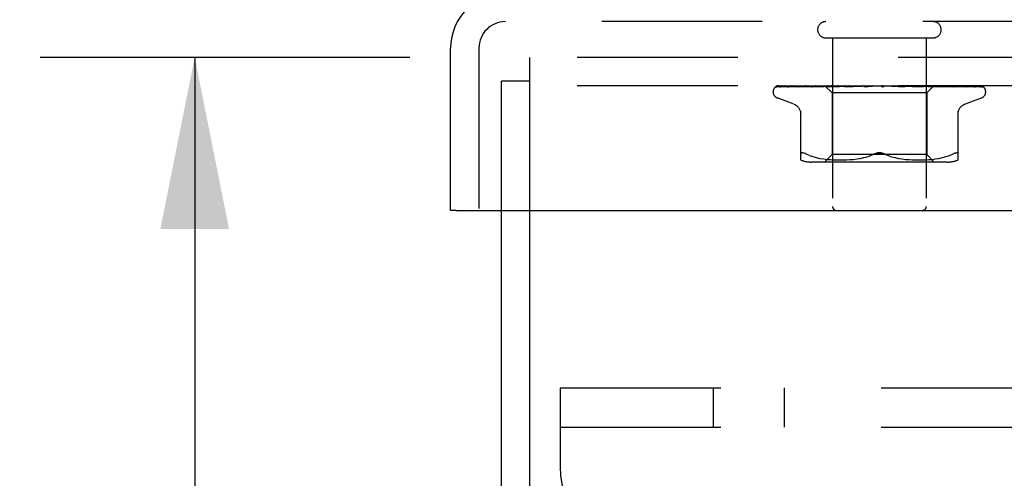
# Model space of a CAD drawing. Header units: inches. Extents: x 0 to 77.3, y 0 to 50.
# Tile 43 of 60: x 56.4 to 59, y 44.2 to 45.5. Entities that reach past the tile are written whole.
import ezdxf

# ---------------------------------------------------------------- set-up
doc = ezdxf.new("R2010")
doc.units = ezdxf.units.IN
doc.header["$LTSCALE"] = 4.25
doc.header["$MEASUREMENT"] = 0
doc.linetypes.add('HIDDEN', pattern=[0.2, 0.1, -0.1])
doc.layers.get('0').update_dxf_attribs({"linetype": 'CONTINUOUS'})
for name, color, linetype in [('DEFAULT_2', 8, 'HIDDEN'), ('DIMENSIONS', 7, 'CONTINUOUS'), ('FRONT_COVER', 7, 'CONTINUOUS')]:
    doc.layers.add(name, color=color, linetype=linetype)
doc.styles.get("Standard").update_dxf_attribs({"font": 'arial.ttf'})
doc.dimstyles.new('DIMSTYLE_1', dxfattribs={"dimtxt": 0.340909, "dimasz": 0.454545, "dimexe": 0.09, "dimexo": 0.07, "dimgap": 0.0375, "dimtad": 0, "dimtih": 1, "dimtoh": 1, "dimzin": 4, "dimdsep": 46, "dimtxsty": 'Standard', "dimblk": '_FILLED', "dimblk1": '_FILLED', "dimblk2": '_FILLED', "dimcen": 0.09, "dimadec": 3, "dimazin": 1, "dimtfac": 1, "dimtdec": 3, "dimtofl": 0, "dimtmove": 0, "dimatfit": 3, "dimldrblk": '_FILLED', "dimfxl": 0, "dimtolj": 1, "dimtzin": 4, "dimarcsym": 0})

# ---------------------------------------------------------------- blocks, each defined once
blk = doc.blocks.new('_FILLED')
at = {"color": 0, "linetype": 'ByBlock'}
blk.add_solid([(0, 0), (-1, 0.2), (-1, -0.2)], dxfattribs=at)
blk = doc.blocks.new('*D2')
at = {"layer": 'DIMENSIONS', "color": 2, "linetype": 'Continuous'}
for p, q in [((57.4443, 45.3549), (56.4661, 45.3549)), ((56.8752, 45.3549), (56.8752, 42.6958)), ((56.8752, 39.3549), (56.8752, 42.014)), ((57.4443, 39.3549), (56.4661, 39.3549))]:
    blk.add_line(p, q, dxfattribs=at)
at = {"layer": 'DIMENSIONS', "color": 2, "linetype": 'Continuous', "xscale": 0.4545454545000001, "yscale": 0.4545454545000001, "zscale": 0.4545454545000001}
for p, rotation in [((56.8752, 45.3549), 90), ((56.8752, 39.3549), 270)]:
    blk.add_blockref('_FILLED', p, dxfattribs=dict(at, rotation=rotation))
at = {"layer": 'DIMENSIONS', "color": 2, "linetype": 'Continuous', "insert": (56.8752, 42.5254), "char_height": 0.34091, "width": 0.926411, "attachment_point": 2, "line_spacing_factor": 0.9}
blk.add_mtext('6.00', dxfattribs=at)

msp = doc.modelspace()

# ---------------------------------------------------------------- linework, layer by layer
at = {"color": 3, "linetype": 'Continuous'}
for p, q in [((57.687445, 39.417909), (57.687445, 44.949909)), ((57.762445, 39.354909), (57.762445, 44.949909))]:
    msp.add_line(p, q, dxfattribs=at)
at = {"layer": 'DEFAULT_2', "color": 8, "linetype": 'HIDDEN'}
for p, q in [((57.762445, 44.949909), (57.762445, 45.354909)), ((73.612445, 45.354909), (57.762445, 45.354909)), ((57.687445, 44.949909), (57.687445, 45.291909)), ((57.762445, 45.291909), (57.687445, 45.291909)), ((73.612445, 45.279909), (57.762445, 45.279909)), ((57.842445, 44.479909), (57.842445, 44.271909)), ((57.842445, 44.479909), (73.532445, 44.479909)), ((58.248695, 44.375909), (58.248695, 44.479909)), ((58.436195, 44.375909), (58.436195, 44.479909)), ((57.842445, 44.375909), (73.532445, 44.375909))]:
    msp.add_line(p, q, dxfattribs=at)
msp.add_arc((58.092445, 44.271909), 0.25, 180, 270, dxfattribs=at)
at = {"layer": 'FRONT_COVER', "color": 8, "linetype": 'HIDDEN'}
for p, q in [((73.677445, 45.449909), (57.697445, 45.449909)), ((58.545445, 45.406909), (58.829445, 45.406909)), ((58.563445, 45.406909), (58.563445, 44.959909)), ((58.811445, 45.406909), (58.811445, 44.959909)), ((57.627445, 45.379909), (57.627445, 44.949909)), ((58.415814, 45.277266), (58.461972, 45.277941)), ((58.416413, 45.277266), (58.484494, 45.278266)), ((58.417237, 45.279909), (58.691785, 45.279909)), ((58.425039, 45.277266), (58.49155, 45.278266)), ((58.426814, 45.277266), (58.512963, 45.278575)), ((58.446644, 45.277266), (58.507069, 45.278267)), ((58.462354, 45.277941), (58.526561, 45.278868)), ((58.4712, 45.277261), (58.471294, 45.277267)), ((58.47129, 45.277266), (58.526416, 45.278267)), ((58.475186, 45.277266), (58.510845, 45.277941)), ((58.484779, 45.278266), (58.544605, 45.279123)), ((58.50665, 45.277267), (58.567447, 45.278576)), ((58.506785, 45.277276), (58.506654, 45.277267)), ((58.507069, 45.278267), (58.560074, 45.279123)), ((58.510845, 45.277941), (58.544942, 45.278576)), ((58.511416, 45.277267), (58.540848, 45.277942)), ((58.512379, 45.278575), (58.549722, 45.279123)), ((58.512963, 45.278575), (58.549875, 45.279123)), ((58.532436, 45.279909), (58.526143, 45.279297)), ((58.526416, 45.278267), (58.574548, 45.279123)), ((58.526679, 45.278868), (58.544657, 45.279123)), ((58.540848, 45.277942), (58.569018, 45.278576)), ((58.543194, 45.279909), (58.562195, 45.260908)), ((58.544657, 45.279122), (58.544581, 45.279146)), ((58.544605, 45.279122), (58.544632, 45.279146)), ((58.544942, 45.278576), (58.574885, 45.279123)), ((58.548567, 45.277268), (58.615604, 45.279124)), ((58.548821, 45.277284), (58.548571, 45.277268)), ((58.556806, 45.278052), (58.548828, 45.277285)), ((58.549876, 45.279122), (58.549694, 45.279146)), ((58.549723, 45.279122), (58.549845, 45.279146)), ((58.554036, 45.277268), (58.576176, 45.277943)), ((58.565813, 45.278899), (58.556806, 45.278052)), ((58.560074, 45.279122), (58.559785, 45.279146)), ((58.559825, 45.279122), (58.560031, 45.279146)), ((58.576904, 45.279909), (58.565813, 45.278899)), ((58.567447, 45.278576), (58.593365, 45.279123)), ((58.568627, 45.279909), (58.57449, 45.279146)), ((58.569018, 45.278576), (58.593778, 45.279123)), ((58.574885, 45.279122), (58.57449, 45.279146)), ((58.574548, 45.279122), (58.574822, 45.279146)), ((58.579941, 45.279909), (58.574822, 45.279146)), ((58.576176, 45.277943), (58.5974, 45.278578)), ((58.586255, 45.279909), (58.593277, 45.279146)), ((58.593778, 45.279123), (58.593277, 45.279146)), ((58.593364, 45.279124), (58.593684, 45.279146)), ((58.600086, 45.279909), (58.593684, 45.279146)), ((58.595816, 45.277288), (58.595552, 45.277271)), ((58.595556, 45.277271), (58.640491, 45.279127)), ((58.595844, 45.27729), (58.608334, 45.278411)), ((58.5974, 45.278578), (58.616082, 45.279124)), ((58.601548, 45.277273), (58.615593, 45.277947)), ((58.60754, 45.279909), (58.615468, 45.279146)), ((58.608334, 45.278411), (58.620128, 45.279453)), ((58.61571, 45.279128), (58.615468, 45.279146)), ((58.615593, 45.277947), (58.629102, 45.278582)), ((58.615604, 45.279124), (58.615934, 45.279146)), ((58.616082, 45.279125), (58.61571, 45.279128)), ((58.623389, 45.279909), (58.615934, 45.279146)), ((58.620128, 45.279453), (58.625357, 45.279909)), ((58.629102, 45.278582), (58.641028, 45.279128)), ((58.631712, 45.279909), (58.640261, 45.279146)), ((58.640491, 45.279127), (58.640769, 45.279146)), ((58.649007, 45.279909), (58.640769, 45.279146)), ((58.646077, 45.27729), (58.676015, 45.279909)), ((58.652548, 45.277315), (58.657946, 45.277983)), ((58.657899, 45.279909), (58.666758, 45.279146)), ((58.657946, 45.277983), (58.663233, 45.278615)), ((58.663233, 45.278615), (58.667975, 45.27916)), ((58.685154, 45.279909), (58.694004, 45.279146)), ((58.690973, 45.279909), (58.691349, 45.279715)), ((58.692774, 45.279126), (58.692654, 45.279235)), ((58.692858, 45.279049), (58.692774, 45.279126)), ((58.692906, 45.279007), (58.692858, 45.279049)), ((58.69302, 45.278908), (58.69296, 45.27896)), ((58.693724, 45.27837), (58.69374, 45.278359)), ((58.703435, 45.279909), (58.694541, 45.279146)), ((58.69764, 45.279909), (58.957482, 45.279909)), ((58.712492, 45.279909), (58.721012, 45.279146)), ((58.72063, 45.279135), (58.728997, 45.278589)), ((58.721209, 45.279131), (58.721012, 45.279146)), ((58.721209, 45.279131), (58.75443, 45.277275)), ((58.730278, 45.279909), (58.721535, 45.279146)), ((58.754231, 45.27729), (58.724371, 45.279909)), ((58.728997, 45.278589), (58.738444, 45.277954)), ((58.738444, 45.277954), (58.748227, 45.277281)), ((58.738924, 45.279909), (58.746807, 45.279146)), ((58.746615, 45.279125), (58.747296, 45.279146)), ((58.746616, 45.279126), (58.76199, 45.278579)), ((58.747123, 45.279125), (58.746807, 45.279146)), ((58.747123, 45.279125), (58.803363, 45.277269)), ((58.755572, 45.279909), (58.747296, 45.279146)), ((58.75444, 45.277275), (58.75424, 45.277289)), ((58.76199, 45.278579), (58.779436, 45.277944)), ((58.763496, 45.279909), (58.770457, 45.279146)), ((58.770339, 45.279123), (58.770895, 45.279146)), ((58.77034, 45.279124), (58.79216, 45.278577)), ((58.770786, 45.279123), (58.770457, 45.279146)), ((58.770787, 45.279124), (58.820257, 45.277942)), ((58.778404, 45.279909), (58.770895, 45.279146)), ((58.781022, 45.279302), (58.774154, 45.279909)), ((58.779436, 45.277944), (58.797611, 45.27727)), ((58.790094, 45.278484), (58.781022, 45.279302)), ((58.785319, 45.279909), (58.791106, 45.279146)), ((58.803085, 45.277287), (58.790094, 45.278484)), ((58.791029, 45.279123), (58.791477, 45.279146)), ((58.79103, 45.279123), (58.818506, 45.278576)), ((58.791406, 45.279123), (58.791106, 45.279146)), ((58.797949, 45.279909), (58.791477, 45.279146)), ((58.79216, 45.278577), (58.816969, 45.277942)), ((58.803372, 45.277269), (58.80309, 45.277286)), ((58.803605, 45.279909), (58.805868, 45.279526)), ((58.805868, 45.279526), (58.808009, 45.279146)), ((58.807957, 45.279122), (58.8083, 45.279146)), ((58.807958, 45.279123), (58.857993, 45.278267)), ((58.808251, 45.279122), (58.808009, 45.279146)), ((58.810951, 45.279526), (58.8083, 45.279146)), ((58.8135, 45.279909), (58.810951, 45.279526)), ((58.830936, 45.279149), (58.812695, 45.260908)), ((58.816969, 45.277942), (58.842872, 45.277267)), ((58.818506, 45.278576), (58.849781, 45.277941)), ((58.820257, 45.277942), (58.848012, 45.277267)), ((58.820518, 45.279122), (58.820754, 45.279146)), ((58.82072, 45.279122), (58.820554, 45.279146)), ((58.820721, 45.279123), (58.877127, 45.278266)), ((58.827358, 45.2793), (58.820821, 45.279909)), ((58.835845, 45.27848), (58.827358, 45.2793)), ((58.828262, 45.279122), (58.82839, 45.279146)), ((58.828262, 45.279123), (58.887208, 45.278266)), ((58.828364, 45.279122), (58.828289, 45.279146)), ((58.831657, 45.279909), (58.830909, 45.279122)), ((58.830909, 45.279122), (58.830915, 45.279128)), ((58.830909, 45.279123), (58.913752, 45.277941)), ((58.830915, 45.279128), (58.830932, 45.279146)), ((58.848008, 45.277268), (58.847805, 45.277281)), ((58.849781, 45.277941), (58.882474, 45.277267)), ((58.857993, 45.278267), (58.915006, 45.277266)), ((58.877127, 45.278266), (58.941644, 45.277266)), ((58.886779, 45.277271), (58.880139, 45.278041)), ((58.88682, 45.277267), (58.886788, 45.27727)), ((58.887208, 45.278266), (58.954486, 45.277266)), ((58.915008, 45.277267), (58.915237, 45.277249)), ((58.918409, 45.277267), (58.91852, 45.277262)), ((58.91852, 45.277262), (58.918665, 45.277248)), ((58.96418, 45.275591), (58.964125, 45.275644)), ((58.406195, 45.263412), (58.406195, 45.264242)), ((58.459453, 45.232358), (58.417161, 45.247751)), ((58.562195, 45.260908), (58.562195, 45.097885)), ((58.812695, 45.260908), (58.562195, 45.260908)), ((58.812695, 45.260908), (58.812695, 45.097885)), ((58.915437, 45.232358), (58.957729, 45.247751)), ((58.968695, 45.263412), (58.968695, 45.264242)), ((58.479111, 45.083401), (58.479111, 45.212623)), ((58.895778, 45.083401), (58.895778, 45.212623)), ((58.479298, 45.100083), (58.479111, 45.09882)), ((58.502157, 45.095215), (58.493695, 45.09882)), ((58.502127, 45.095224), (58.511017, 45.092149)), ((58.510969, 45.092164), (58.520374, 45.08964)), ((58.520322, 45.089653), (58.52993, 45.087638)), ((58.529879, 45.087647), (58.539466, 45.086126)), ((58.539416, 45.086133), (58.548836, 45.085023)), ((58.562195, 45.097885), (58.542195, 45.077885)), ((58.54878, 45.085028), (58.557763, 45.084258)), ((58.55768, 45.084264), (58.566413, 45.083775)), ((58.812695, 45.097885), (58.562195, 45.097885)), ((58.566298, 45.08378), (58.574794, 45.083489)), ((58.591342, 45.083482), (58.600119, 45.083773)), ((58.59992, 45.083765), (58.609005, 45.084277)), ((58.60881, 45.084263), (58.618103, 45.085061)), ((58.617922, 45.085043), (58.627416, 45.086169)), ((58.627262, 45.086148), (58.636807, 45.087671)), ((58.636687, 45.087649), (58.646188, 45.089634)), ((58.646104, 45.089615), (58.655411, 45.09211)), ((58.655363, 45.092096), (58.664281, 45.095181)), ((58.66426, 45.095173), (58.672862, 45.09882)), ((58.71063, 45.095173), (58.702028, 45.09882)), ((58.719478, 45.09211), (58.728785, 45.089615)), ((58.728702, 45.089634), (58.738203, 45.087649)), ((58.738082, 45.087671), (58.747627, 45.086148)), ((58.747473, 45.086169), (58.756967, 45.085043)), ((58.756787, 45.085061), (58.76608, 45.084263)), ((58.765884, 45.084277), (58.77497, 45.083765)), ((58.774771, 45.083773), (58.783547, 45.083482)), ((58.800095, 45.083489), (58.808592, 45.08378)), ((58.808477, 45.083775), (58.817209, 45.084264)), ((58.812695, 45.097885), (58.832695, 45.077885)), ((58.817127, 45.084258), (58.82611, 45.085028)), ((58.826054, 45.085023), (58.835473, 45.086133)), ((58.835423, 45.086126), (58.845011, 45.087647)), ((58.84496, 45.087638), (58.854568, 45.089653)), ((58.854515, 45.08964), (58.863921, 45.092164)), ((58.863873, 45.092149), (58.872763, 45.095224)), ((58.872733, 45.095215), (58.881195, 45.09882)), ((58.881195, 45.09882), (58.883953, 45.100083)), ((58.886393, 45.101055), (58.883953, 45.100083)), ((58.886393, 45.101055), (58.888498, 45.10173)), ((58.867037, 45.077885), (58.507852, 45.077885)), ((58.57465, 45.083492), (58.583106, 45.083406)), ((58.582935, 45.083406), (58.591532, 45.083486)), ((58.783358, 45.083486), (58.791954, 45.083406)), ((58.791784, 45.083406), (58.80024, 45.083492))]:
    msp.add_line(p, q, dxfattribs=at)
at = {"layer": 'FRONT_COVER', "color": 3, "linetype": 'Continuous'}
for p, q in [((57.552445, 44.949909), (57.552445, 45.379909)), ((57.567445, 44.949909), (73.807445, 44.949909))]:
    msp.add_line(p, q, dxfattribs=at)
at = {"layer": 'FRONT_COVER', "color": 7, "linetype": 'Continuous'}
msp.add_line((57.567445, 44.949909), (57.552445, 44.949909), dxfattribs=at)
at = {"layer": 'FRONT_COVER', "color": 8, "linetype": 'HIDDEN'}
for points in [[(58.413087, 45.276575), (58.413419, 45.276739), (58.41394, 45.276944), (58.414534, 45.277113), (58.415177, 45.277224), (58.415818, 45.277267)], [(58.422889, 45.279909), (58.421265, 45.279529), (58.419633, 45.279093), (58.418096, 45.278628), (58.416643, 45.278134), (58.415268, 45.277602), (58.413969, 45.277022), (58.413093, 45.276578)], [(58.413583, 45.276509), (58.413548, 45.276484), (58.413491, 45.276443), (58.413534, 45.276471), (58.413687, 45.276562), (58.41396, 45.276704), (58.414341, 45.276868), (58.414821, 45.27703), (58.415375, 45.277163), (58.415976, 45.277245), (58.416415, 45.277267)], [(58.419672, 45.279909), (58.41945, 45.279829), (58.418776, 45.279567), (58.418132, 45.279287), (58.417518, 45.278995), (58.416937, 45.278693), (58.416389, 45.278388), (58.415877, 45.278084), (58.4154, 45.277784), (58.414963, 45.277496), (58.414567, 45.277223), (58.41422, 45.276975), (58.413583, 45.276509)], [(58.417232, 45.279909), (58.416263, 45.279539), (58.415391, 45.279143), (58.415255, 45.279074)], [(58.423918, 45.277123), (58.424126, 45.27717), (58.424608, 45.277242), (58.425044, 45.277267)], [(58.437804, 45.279909), (58.436077, 45.279629), (58.43379, 45.27923), (58.431568, 45.278812), (58.429413, 45.278379), (58.427324, 45.277929), (58.425308, 45.277463), (58.423922, 45.277122)], [(58.425627, 45.277138), (58.425557, 45.277102), (58.425415, 45.27703), (58.425387, 45.277017), (58.425484, 45.277054), (58.425719, 45.277125), (58.42608, 45.277202), (58.426552, 45.277256), (58.426815, 45.277267)], [(58.426123, 45.277409), (58.425796, 45.277229), (58.425627, 45.277138)], [(58.43138, 45.279909), (58.431126, 45.27982), (58.430447, 45.279564), (58.429793, 45.279292), (58.429168, 45.27901), (58.42857, 45.278723), (58.428004, 45.278436), (58.42747, 45.278154), (58.426974, 45.277883), (58.426123, 45.277409)], [(58.443298, 45.277227), (58.443507, 45.277254), (58.443761, 45.277267)], [(58.461623, 45.279909), (58.45968, 45.279663), (58.456746, 45.279272), (58.453834, 45.278864), (58.450951, 45.278442), (58.448097, 45.278006), (58.44528, 45.277555), (58.443305, 45.277227)], [(58.443756, 45.277266), (58.52508, 45.278575), (58.543582, 45.278868)], [(58.446271, 45.277259), (58.446193, 45.277232), (58.446135, 45.277213), (58.446204, 45.277228), (58.446409, 45.277255), (58.446641, 45.277267)], [(58.447567, 45.277843), (58.447082, 45.277612), (58.44668, 45.277428), (58.446377, 45.277301), (58.446271, 45.277259)], [(58.452269, 45.279909), (58.451753, 45.279725), (58.450941, 45.279408), (58.450168, 45.279077), (58.449437, 45.278744), (58.448754, 45.27842), (58.447567, 45.277843)], [(58.493543, 45.279909), (58.491381, 45.279677), (58.487883, 45.279289), (58.484361, 45.278885), (58.480827, 45.278466), (58.477281, 45.278033), (58.473729, 45.277587), (58.471209, 45.277262)], [(58.475414, 45.277329), (58.475263, 45.27729), (58.475136, 45.277266), (58.475161, 45.277266), (58.475184, 45.277267)], [(58.481584, 45.279909), (58.480936, 45.27967), (58.480059, 45.279316), (58.479233, 45.278957), (58.478468, 45.27861), (58.477753, 45.278282), (58.477088, 45.277982), (58.476487, 45.277722), (58.475958, 45.277511), (58.475541, 45.277367), (58.475414, 45.277329)], [(58.526143, 45.279297), (58.522131, 45.278894), (58.518064, 45.278477), (58.513944, 45.278046), (58.506793, 45.277277)], [(58.5148, 45.278409), (58.514115, 45.278106), (58.51347, 45.277837), (58.512872, 45.277612), (58.512349, 45.277443), (58.51192, 45.277335), (58.511605, 45.277283), (58.511414, 45.277268)], [(58.518259, 45.279909), (58.517803, 45.279734), (58.517014, 45.279407), (58.51625, 45.279069), (58.5148, 45.278409)], [(58.543266, 45.279909), (58.543546, 45.279717), (58.543858, 45.279526), (58.544203, 45.279335), (58.544581, 45.279146)], [(58.543568, 45.279909), (58.543882, 45.279636), (58.544142, 45.27942), (58.544351, 45.27926), (58.544504, 45.27916), (58.544597, 45.279123), (58.544605, 45.279122)], [(58.544203, 45.279909), (58.544409, 45.279636), (58.544559, 45.27942), (58.544652, 45.27926), (58.544687, 45.27916), (58.544663, 45.279123), (58.544657, 45.279122)], [(58.545006, 45.279909), (58.544862, 45.279717), (58.544752, 45.279526), (58.544675, 45.279335), (58.544632, 45.279146)], [(58.546738, 45.279909), (58.54743, 45.279717), (58.548154, 45.279526), (58.548908, 45.279335), (58.549694, 45.279146)], [(58.548134, 45.279909), (58.548543, 45.279636), (58.548905, 45.27942), (58.549222, 45.27926), (58.549487, 45.27916), (58.549694, 45.279123), (58.549723, 45.279122)], [(58.551894, 45.279909), (58.551332, 45.279717), (58.550803, 45.279526), (58.550307, 45.279335), (58.549845, 45.279146)], [(58.550014, 45.279909), (58.550106, 45.279636), (58.55014, 45.27942), (58.550113, 45.27926), (58.550029, 45.27916), (58.549876, 45.279122)], [(58.559394, 45.279209), (58.557914, 45.278501), (58.557183, 45.278169), (58.556465, 45.27787), (58.555783, 45.277623), (58.555153, 45.277439), (58.554603, 45.277326), (58.554154, 45.277275), (58.554027, 45.277269)], [(58.555294, 45.279909), (58.556375, 45.279717), (58.557484, 45.279526), (58.55862, 45.279335), (58.559785, 45.279146)], [(58.557734, 45.279909), (58.558225, 45.279636), (58.558675, 45.27942), (58.559089, 45.27926), (58.559457, 45.27916), (58.559769, 45.279123), (58.559825, 45.279122)], [(58.560953, 45.279909), (58.560144, 45.279559), (58.559394, 45.279209)], [(58.563681, 45.279909), (58.562721, 45.279717), (58.561792, 45.279526), (58.560896, 45.279335), (58.560031, 45.279146)], [(58.560793, 45.279909), (58.560767, 45.279636), (58.560683, 45.27942), (58.560538, 45.27926), (58.560338, 45.27916), (58.560074, 45.279122)], [(58.572023, 45.279909), (58.572577, 45.279636), (58.573099, 45.27942), (58.573595, 45.27926), (58.574052, 45.27916), (58.57446, 45.279123), (58.574548, 45.279122)], [(58.576149, 45.279909), (58.576006, 45.279636), (58.575808, 45.27942), (58.57555, 45.27926), (58.575242, 45.27916), (58.574885, 45.279122)], [(58.590483, 45.279909), (58.591085, 45.279634), (58.59166, 45.279418), (58.592213, 45.27926), (58.592737, 45.279162), (58.593226, 45.279124), (58.593364, 45.279124)], [(58.595528, 45.279909), (58.595273, 45.279636), (58.594967, 45.27942), (58.594606, 45.27926), (58.5942, 45.27916), (58.593778, 45.279123)], [(58.60809, 45.279909), (58.607913, 45.279824), (58.607308, 45.279517), (58.606714, 45.2792), (58.606117, 45.278876), (58.605504, 45.278553), (58.604865, 45.278236), (58.604195, 45.277938), (58.603506, 45.277677), (58.602803, 45.277467), (58.60213, 45.277332), (58.60153, 45.277273)], [(58.612448, 45.279909), (58.613067, 45.279636), (58.613675, 45.27942), (58.614278, 45.27926), (58.614862, 45.27916), (58.615412, 45.279123), (58.615604, 45.279124)], [(58.618229, 45.279909), (58.617901, 45.279655), (58.617534, 45.279449), (58.617125, 45.279291), (58.616682, 45.279184), (58.616211, 45.27913), (58.616082, 45.279125)], [(58.637124, 45.279909), (58.637742, 45.279636), (58.63836, 45.27942), (58.638985, 45.27926), (58.639601, 45.27916), (58.640194, 45.279123), (58.640491, 45.279127)], [(58.641028, 45.279128), (58.640851, 45.279123), (58.640261, 45.279146)], [(58.643431, 45.279909), (58.642984, 45.279636), (58.642501, 45.27942), (58.641975, 45.27926), (58.64142, 45.27916), (58.641028, 45.279128)], [(58.657872, 45.279909), (58.657714, 45.279814), (58.65733, 45.279568), (58.656964, 45.279321), (58.65659, 45.279065), (58.656198, 45.278801), (58.655777, 45.278533), (58.655311, 45.27826), (58.654786, 45.277991), (58.654204, 45.277741), (58.653561, 45.277525), (58.652893, 45.277368), (58.652462, 45.277306)], [(58.663618, 45.279909), (58.664213, 45.279636), (58.664819, 45.27942), (58.665444, 45.27926), (58.66607, 45.27916), (58.666684, 45.279123), (58.66729, 45.279146)], [(58.667975, 45.27916), (58.667372, 45.279123), (58.666758, 45.279146)], [(58.670225, 45.279909), (58.669704, 45.279636), (58.669156, 45.27942), (58.668575, 45.27926), (58.667975, 45.27916)], [(58.691349, 45.279715), (58.691761, 45.279514), (58.692208, 45.279282), (58.692634, 45.279046), (58.69304, 45.278807), (58.693429, 45.278564), (58.693724, 45.27837)], [(58.691349, 45.279715), (58.691524, 45.279636), (58.692096, 45.27942), (58.692697, 45.27926), (58.693312, 45.27916), (58.693924, 45.279123), (58.694541, 45.279146)], [(58.692654, 45.279235), (58.692597, 45.279286), (58.692513, 45.27936), (58.692402, 45.279455), (58.692256, 45.279573), (58.692086, 45.279702), (58.691907, 45.279829), (58.691785, 45.279909)], [(58.692746, 45.279147), (58.692783, 45.279117), (58.692867, 45.279044), (58.693, 45.278927), (58.693184, 45.278772), (58.693423, 45.278584), (58.693724, 45.27837)], [(58.693246, 45.278721), (58.693163, 45.278788), (58.693088, 45.27885)], [(58.69374, 45.278359), (58.693663, 45.278411), (58.693543, 45.278495), (58.693435, 45.278575), (58.693336, 45.27865)], [(58.69374, 45.278359), (58.694069, 45.278152), (58.694477, 45.277931), (58.694944, 45.27772), (58.695465, 45.277536), (58.696035, 45.277391), (58.696632, 45.277299), (58.697224, 45.277266), (58.69781, 45.27729)], [(58.69764, 45.279909), (58.697065, 45.279636), (58.696473, 45.27942), (58.695857, 45.27926), (58.695234, 45.27916), (58.694618, 45.279123), (58.694004, 45.279146)], [(58.718201, 45.279909), (58.718687, 45.279636), (58.719205, 45.27942), (58.719761, 45.27926), (58.720341, 45.27916), (58.720629, 45.279134)], [(58.720629, 45.279134), (58.72093, 45.279123), (58.721535, 45.279146)], [(58.724688, 45.279909), (58.724078, 45.279636), (58.723463, 45.27942), (58.722835, 45.27926), (58.722211, 45.27916), (58.721605, 45.279123), (58.721209, 45.279131)], [(58.742884, 45.279482), (58.742376, 45.27977), (58.742117, 45.279909)], [(58.748267, 45.277279), (58.748121, 45.27729), (58.747484, 45.277378), (58.746818, 45.277537), (58.746155, 45.277757), (58.74553, 45.278016), (58.744941, 45.2783), (58.744394, 45.278595), (58.743878, 45.278892), (58.742884, 45.279482)], [(58.744317, 45.279909), (58.744721, 45.279636), (58.745166, 45.27942), (58.745657, 45.27926), (58.746181, 45.27916), (58.746615, 45.279125)], [(58.750389, 45.279909), (58.749767, 45.279636), (58.749151, 45.27942), (58.748535, 45.27926), (58.747932, 45.27916), (58.747358, 45.279123), (58.747123, 45.279125)], [(58.768378, 45.279909), (58.768685, 45.279636), (58.769041, 45.27942), (58.769449, 45.27926), (58.769899, 45.27916), (58.770339, 45.279123)], [(58.773815, 45.279909), (58.773204, 45.279636), (58.77261, 45.27942), (58.772026, 45.27926), (58.771466, 45.27916), (58.770945, 45.279123), (58.770786, 45.279123)], [(58.789513, 45.279909), (58.789713, 45.279636), (58.789966, 45.27942), (58.790277, 45.27926), (58.790636, 45.27916), (58.791029, 45.279123)], [(58.793479, 45.278608), (58.792127, 45.279288), (58.791459, 45.279615), (58.790816, 45.279909)], [(58.79412, 45.279909), (58.793541, 45.279636), (58.79299, 45.27942), (58.79246, 45.27926), (58.791964, 45.27916), (58.791515, 45.279123), (58.791406, 45.279123)], [(58.791406, 45.279123), (58.852563, 45.277941), (58.870069, 45.277597), (58.886825, 45.277267)], [(58.797623, 45.27727), (58.797513, 45.277275), (58.796962, 45.277337), (58.796315, 45.277474), (58.79561, 45.277689), (58.794894, 45.277961), (58.794177, 45.278274), (58.793479, 45.278608)], [(58.80696, 45.279909), (58.807044, 45.279636), (58.807187, 45.27942), (58.807389, 45.27926), (58.807644, 45.27916), (58.807957, 45.279122)], [(58.810569, 45.279909), (58.810044, 45.279636), (58.809555, 45.27942), (58.809099, 45.27926), (58.808684, 45.27916), (58.808323, 45.279123), (58.808251, 45.279122)], [(58.808252, 45.279123), (58.878885, 45.277941), (58.899085, 45.277597), (58.918414, 45.277266)], [(58.817692, 45.279909), (58.818457, 45.279717), (58.819189, 45.279526), (58.819888, 45.279335), (58.820554, 45.279146)], [(58.820087, 45.279909), (58.820053, 45.279636), (58.820079, 45.27942), (58.820165, 45.27926), (58.820307, 45.27916), (58.820518, 45.279122)], [(58.820519, 45.279123), (58.896779, 45.277941), (58.918522, 45.277597), (58.939302, 45.277266)], [(58.822568, 45.279909), (58.822115, 45.279636), (58.821707, 45.27942), (58.821341, 45.27926), (58.821023, 45.27916), (58.820762, 45.279123), (58.82072, 45.279122)], [(58.824494, 45.279909), (58.823603, 45.279717), (58.822683, 45.279526), (58.821733, 45.279335), (58.820754, 45.279146)], [(58.827072, 45.279909), (58.827427, 45.279717), (58.827748, 45.279526), (58.828035, 45.279335), (58.828289, 45.279146)], [(58.82842, 45.279909), (58.828269, 45.279636), (58.828178, 45.27942), (58.828144, 45.27926), (58.828169, 45.27916), (58.828262, 45.279122)], [(58.829683, 45.279909), (58.829319, 45.279636), (58.829007, 45.27942), (58.828743, 45.27926), (58.828533, 45.27916), (58.828382, 45.279123), (58.828364, 45.279122)], [(58.830536, 45.279909), (58.830047, 45.279717), (58.829527, 45.279526), (58.828975, 45.279335), (58.82839, 45.279146)], [(58.831405, 45.279909), (58.831337, 45.279717), (58.831236, 45.279526), (58.831101, 45.279335), (58.830932, 45.279146)], [(58.847798, 45.277281), (58.844623, 45.277605), (58.835845, 45.27848)], [(58.839354, 45.278388), (58.837764, 45.279124), (58.836943, 45.279494), (58.836097, 45.279848), (58.835943, 45.279909)], [(58.842874, 45.277268), (58.842551, 45.277295), (58.842086, 45.277378), (58.841506, 45.277534), (58.840842, 45.277763), (58.840114, 45.278054), (58.839354, 45.278388)], [(58.880139, 45.278041), (58.876289, 45.278473), (58.872472, 45.27889), (58.868689, 45.279294), (58.86269, 45.279909)], [(58.866506, 45.278575), (58.933368, 45.277597), (58.955679, 45.277266)], [(58.877971, 45.279025), (58.877175, 45.279372), (58.876342, 45.27971), (58.875811, 45.279909)], [(58.882476, 45.277267), (58.882474, 45.277267), (58.882387, 45.277276), (58.882159, 45.277317), (58.881799, 45.277412), (58.881322, 45.277571), (58.880753, 45.27779), (58.880125, 45.278055), (58.879446, 45.278358), (58.877971, 45.279025)], [(58.918656, 45.277248), (58.916401, 45.277574), (58.913203, 45.278022), (58.909991, 45.278457), (58.90677, 45.278876), (58.90354, 45.279282), (58.900311, 45.279671), (58.898256, 45.279909)], [(58.91521, 45.277255), (58.915172, 45.277265), (58.914974, 45.277326), (58.914648, 45.277447), (58.914205, 45.277631), (58.913669, 45.277871), (58.913071, 45.278149), (58.912407, 45.27846), (58.911678, 45.278797), (58.910892, 45.279148), (58.910046, 45.279501), (58.909155, 45.27984), (58.908957, 45.279909)], [(58.913752, 45.277941), (58.960053, 45.277266), (58.960445, 45.277245), (58.96083, 45.277201), (58.961204, 45.277135), (58.961568, 45.277047), (58.961919, 45.27694), (58.962256, 45.276816), (58.962576, 45.276676), (58.96288, 45.276524), (58.963166, 45.27636), (58.96343, 45.276191), (58.963671, 45.276019), (58.963874, 45.27586), (58.964024, 45.275733), (58.964127, 45.275641), (58.964173, 45.275598), (58.964179, 45.275592)], [(58.942372, 45.277191), (58.94069, 45.277522), (58.93827, 45.277978), (58.935795, 45.278419), (58.93327, 45.278845), (58.930696, 45.279256), (58.928078, 45.27965), (58.926248, 45.279909)], [(58.938164, 45.278158), (58.937574, 45.278455), (58.936943, 45.278763), (58.936277, 45.279071), (58.935577, 45.279375), (58.934848, 45.279666), (58.934173, 45.279909)], [(58.940105, 45.277171), (58.94015, 45.277159), (58.940213, 45.27714), (58.940143, 45.277168), (58.939932, 45.277262), (58.939606, 45.27742), (58.939192, 45.277629), (58.938164, 45.278158)], [(58.939304, 45.277267), (58.939651, 45.277247), (58.939965, 45.277202), (58.940105, 45.277171)], [(58.941639, 45.277267), (58.942101, 45.277235), (58.942373, 45.277192)], [(58.957389, 45.276975), (58.956284, 45.277339), (58.954658, 45.277832), (58.952948, 45.278303), (58.95116, 45.278753), (58.949292, 45.279184), (58.94734, 45.279594), (58.945691, 45.279909)], [(58.955343, 45.277565), (58.954864, 45.277854), (58.954341, 45.278158), (58.953774, 45.278472), (58.953169, 45.278788), (58.952527, 45.279101), (58.951849, 45.279405), (58.951138, 45.279693), (58.950546, 45.279909)], [(58.954485, 45.277267), (58.954896, 45.277246), (58.955439, 45.277172), (58.955902, 45.277063), (58.956257, 45.276945), (58.956475, 45.276855), (58.956532, 45.276828)], [(58.956532, 45.276828), (58.956565, 45.276811), (58.956532, 45.276831), (58.956382, 45.27692), (58.956118, 45.277083), (58.955343, 45.277565)], [(58.955674, 45.277267), (58.956253, 45.27723), (58.956832, 45.277132), (58.957323, 45.276997), (58.95738, 45.276978)], [(58.964352, 45.275464), (58.963508, 45.276289), (58.962381, 45.277156), (58.961232, 45.27786), (58.960051, 45.278456), (58.958818, 45.278981), (58.957508, 45.279453), (58.955986, 45.279909)], [(58.963834, 45.275928), (58.963713, 45.276045), (58.963574, 45.276175), (58.963423, 45.276315), (58.963258, 45.276464), (58.963082, 45.276619), (58.962893, 45.27678), (58.962693, 45.276947), (58.962481, 45.277118), (58.962258, 45.277291), (58.962025, 45.277467), (58.96178, 45.277645), (58.961526, 45.277824), (58.961261, 45.278003), (58.960987, 45.278181), (58.960703, 45.278359), (58.960409, 45.278535), (58.960106, 45.278709), (58.959792, 45.278881), (58.959469, 45.27905), (58.959137, 45.279215), (58.958796, 45.279375), (58.958446, 45.27953), (58.958088, 45.27968), (58.957722, 45.279822), (58.957485, 45.279909)], [(58.964125, 45.275644), (58.964013, 45.275754), (58.963834, 45.275928)], [(58.45992, 45.232188), (58.461838, 45.231411), (58.465098, 45.229701), (58.468134, 45.227579), (58.470897, 45.225067), (58.47333, 45.22221), (58.475377, 45.219056), (58.477001, 45.215669), (58.478174, 45.212114), (58.478878, 45.208451), (58.479111, 45.20478)], [(58.895778, 45.20478), (58.896011, 45.208451), (58.896715, 45.212114), (58.897889, 45.215669), (58.899513, 45.219056), (58.90156, 45.22221), (58.903993, 45.225067), (58.906755, 45.227579), (58.909792, 45.229701), (58.913052, 45.231411), (58.914969, 45.232188)], [(58.479298, 45.100083), (58.479826, 45.101055), (58.480639, 45.10173), (58.481709, 45.102127)], [(58.493695, 45.09882), (58.490936, 45.100083), (58.488497, 45.101055), (58.486392, 45.10173), (58.484573, 45.102127), (58.483019, 45.102261), (58.481709, 45.102127)], [(58.672862, 45.09882), (58.674118, 45.099399), (58.675442, 45.099942), (58.676839, 45.100453), (58.678292, 45.100917), (58.67979, 45.10132), (58.681321, 45.101659), (58.682876, 45.101923), (58.68443, 45.102113), (58.685951, 45.102224), (58.687445, 45.102258)], [(58.687445, 45.102258), (58.685058, 45.102171), (58.68262, 45.101886), (58.680143, 45.101402), (58.677668, 45.100726), (58.675234, 45.099866), (58.672862, 45.09882)], [(58.702028, 45.09882), (58.699653, 45.099867), (58.697218, 45.100728), (58.694742, 45.101403), (58.692265, 45.101887), (58.689828, 45.102171), (58.687445, 45.102258)], [(58.687445, 45.102258), (58.689353, 45.1022), (58.691275, 45.102024), (58.693211, 45.101725), (58.695122, 45.101316), (58.696977, 45.100801), (58.698759, 45.100203), (58.700441, 45.099545), (58.702028, 45.09882)], [(58.702028, 45.09882), (58.710609, 45.095181), (58.719526, 45.092096)], [(58.895778, 45.09882), (58.895592, 45.100083), (58.895064, 45.101055), (58.894251, 45.10173), (58.893181, 45.102127), (58.891871, 45.102261), (58.890317, 45.102127), (58.888498, 45.10173)]]:
    msp.add_lwpolyline(points, dxfattribs=at)
at = {"layer": 'FRONT_COVER', "color": 3, "linetype": 'Continuous'}
msp.add_arc((57.697445, 45.379909), 0.145, 90, 180, dxfattribs=at)
at = {"layer": 'FRONT_COVER', "color": 8, "linetype": 'HIDDEN'}
for centre, radius, start, end in [((57.697445, 45.379909), 0.07, 90, 180), ((58.545445, 45.428409), 0.0215, 90, 270.000001), ((58.829445, 45.428409), 0.0215, 269.999999, 90), ((58.422861, 45.264242), 0.016667, 117.148769, 180), ((58.952028, 45.264242), 0.016667, 0, 42.235341), ((58.422861, 45.263412), 0.016667, 180, 250), ((58.952028, 45.263412), 0.016667, 290, 360), ((58.507852, 45.155463), 0.077578, 247.923935, 270), ((58.867037, 45.155463), 0.077578, 270, 292.076065), ((58.573445, 44.959909), 0.01, 180, 270.000003), ((58.801445, 44.959909), 0.01, 269.999997, 360)]:
    msp.add_arc(centre, radius, start, end, dxfattribs=at)

# ---------------------------------------------------------------- dimensions: what is measured, and where the dimension line sits
at = {"layer": 'DIMENSIONS', "color": 2, "linetype": 'Continuous'}
dim = msp.add_linear_dim(base=(56.875199, 45.354909), p1=(57.514263, 39.354909), p2=(57.514263, 45.354909), angle=90, dimstyle='DIMSTYLE_1', dxfattribs=at)
dim.commit()
dim.dimension.update_dxf_attribs({"geometry": '*D2', "text_midpoint": (56.872855, 42.35301), "dimtype": 160})

doc.saveas('drawing.dxf')
